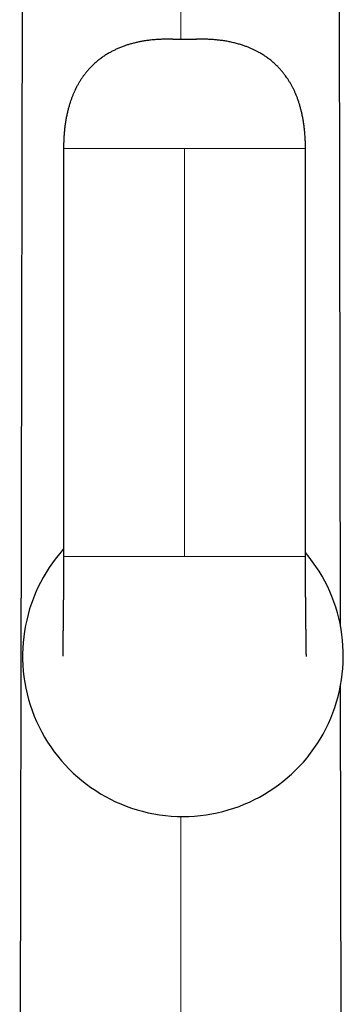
# Model space of a CAD drawing. Header units: millimetres. Extents: x 8 to 913, y 12 to 937.
# Tile 61 of 73: x 511 to 535, y 699 to 772. Entities that reach past the tile are written whole.
import ezdxf

# ---------------------------------------------------------------- set-up
doc = ezdxf.new("R2010")
doc.units = ezdxf.units.MM

msp = doc.modelspace()

# ---------------------------------------------------------------- linework, layer by layer
at = {"color": 7, "linetype": 'Continuous', "lineweight": 30}
for p, q in [((510.909, 806.545), (510.677, 673.673)), ((534.377, 727.094), (534.238, 806.545)), ((523.125, 770.426), (523.071, 770.426)), ((513.918, 762.372), (513.918, 732.272)), ((531.784, 732.272), (531.784, 762.372)), ((534.47, 673.369), (534.384, 722.773))]:
    msp.add_line(p, q, dxfattribs=at)
at = {"color": 252, "linetype": 'Continuous', "lineweight": 0}
for p, q in [((522.573, 770.426), (522.573, 806.545)), ((522.851, 762.372), (522.851, 732.272)), ((522.573, 672.01), (522.573, 713.07))]:
    msp.add_line(p, q, dxfattribs=at)
at = {"color": 7, "linetype": 'Continuous', "lineweight": 30}
for start, end in [(138.10861, 270), (270, 40.18455)]:
    msp.add_arc((522.736, 724.913), 11.844, start, end, dxfattribs=at)
for points, knots in [([(522.619, 770.426), (522.595, 770.426), (522.551, 770.426), (522.487, 770.427), (522.434, 770.428), (522.383, 770.429), (522.331, 770.43), (522.275, 770.432), (522.218, 770.433), (522.158, 770.435), (522.09, 770.438), (522.019, 770.44), (521.95, 770.442), (521.887, 770.444), (521.833, 770.445), (521.783, 770.446), (521.731, 770.447), (521.655, 770.448), (521.548, 770.449), (521.407, 770.448), (521.257, 770.445), (521.057, 770.439), (520.807, 770.425), (520.504, 770.401), (520.194, 770.367), (519.894, 770.324), (519.609, 770.274), (519.338, 770.218), (519.073, 770.154), (518.815, 770.083), (518.565, 770.005), (518.314, 769.917), (518.063, 769.819), (517.813, 769.71), (517.577, 769.596), (517.339, 769.469), (517.096, 769.327), (516.848, 769.165), (516.604, 768.988), (516.4, 768.825), (516.234, 768.68), (516.101, 768.558), (515.966, 768.426), (515.828, 768.281), (515.687, 768.122), (515.542, 767.947), (515.407, 767.771), (515.281, 767.594), (515.166, 767.419), (515.05, 767.231), (514.936, 767.03), (514.832, 766.832), (514.738, 766.637), (514.653, 766.448), (514.571, 766.249), (514.491, 766.039), (514.413, 765.813), (514.337, 765.571), (514.264, 765.311), (514.196, 765.036), (514.134, 764.747), (514.078, 764.442), (514.033, 764.145), (513.997, 763.858), (513.969, 763.584), (513.947, 763.297), (513.931, 763), (513.92, 762.69), (513.919, 762.479), (513.918, 762.372)], [0, 0, 0, 0, 0.005384, 0.010065, 0.013914, 0.017122, 0.021211, 0.0252, 0.029298, 0.033702, 0.038634, 0.044324, 0.04953, 0.054286, 0.058316, 0.062018, 0.06565, 0.069461, 0.078722, 0.089036, 0.100125, 0.111543, 0.132727, 0.154912, 0.177899, 0.200711, 0.221082, 0.241193, 0.261048, 0.280643, 0.299673, 0.31801, 0.338748, 0.358563, 0.377477, 0.396044, 0.417362, 0.438944, 0.460826, 0.483051, 0.495925, 0.508938, 0.522523, 0.537042, 0.552529, 0.569023, 0.586574, 0.60111, 0.616362, 0.632368, 0.649169, 0.666812, 0.681298, 0.696364, 0.712039, 0.728356, 0.745349, 0.764153, 0.783809, 0.804368, 0.825885, 0.848418, 0.872031, 0.891385, 0.91148, 0.932351, 0.954036, 0.976572, 1, 1, 1, 1]), ([(522.632, 770.426), (522.605, 770.426), (522.555, 770.426), (522.486, 770.427), (522.433, 770.428), (522.403, 770.428), (522.392, 770.429)], [0, 0, 0, 0, 0.345152, 0.637974, 0.860658, 1, 1, 1, 1]), ([(522.643, 770.426), (522.639, 770.426), (522.636, 770.426), (522.632, 770.426), (522.632, 770.426)], [0, 0, 0, 0, 0.9221899, 1, 1, 1, 1]), ([(523.066, 770.426), (522.995, 770.427), (522.851, 770.43), (522.708, 770.427), (522.636, 770.426)], [0, 0, 0, 0, 0.5, 1, 1, 1, 1]), ([(523.071, 770.426), (523.071, 770.426), (523.067, 770.426), (523.063, 770.426), (523.06, 770.426)], [0, 0, 0, 0, 0.098969, 1, 1, 1, 1]), ([(531.784, 762.372), (531.784, 762.489), (531.782, 762.718), (531.77, 763.054), (531.75, 763.376), (531.724, 763.684), (531.691, 763.979), (531.653, 764.262), (531.608, 764.54), (531.555, 764.815), (531.495, 765.085), (531.431, 765.342), (531.361, 765.586), (531.287, 765.823), (531.207, 766.052), (531.122, 766.273), (531.034, 766.483), (530.944, 766.681), (530.852, 766.869), (530.752, 767.056), (530.646, 767.242), (530.533, 767.425), (530.419, 767.597), (530.295, 767.771), (530.161, 767.947), (530.016, 768.122), (529.874, 768.281), (529.736, 768.426), (529.602, 768.558), (529.469, 768.68), (529.303, 768.825), (529.099, 768.988), (528.855, 769.165), (528.607, 769.327), (528.375, 769.463), (528.161, 769.577), (527.963, 769.675), (527.756, 769.769), (527.538, 769.86), (527.308, 769.946), (527.052, 770.033), (526.769, 770.117), (526.46, 770.196), (526.143, 770.265), (525.828, 770.321), (525.518, 770.366), (525.218, 770.399), (524.923, 770.424), (524.64, 770.439), (524.424, 770.446), (524.273, 770.448), (524.186, 770.448), (524.103, 770.448), (524.026, 770.448), (523.953, 770.447), (523.881, 770.445), (523.82, 770.444), (523.758, 770.442), (523.698, 770.44), (523.634, 770.438), (523.573, 770.436), (523.516, 770.434), (523.456, 770.432), (523.39, 770.431), (523.326, 770.429), (523.269, 770.428), (523.215, 770.427), (523.152, 770.426), (523.107, 770.426), (523.083, 770.426)], [0, 0, 0, 0, 0.025513, 0.04997, 0.073421, 0.095916, 0.117503, 0.138226, 0.158129, 0.179123, 0.199226, 0.218485, 0.236947, 0.254655, 0.272656, 0.289899, 0.306424, 0.32227, 0.337473, 0.352063, 0.368515, 0.384201, 0.399162, 0.413432, 0.430983, 0.447478, 0.462965, 0.477484, 0.491069, 0.504083, 0.516957, 0.539182, 0.561065, 0.582647, 0.603966, 0.61973, 0.635621, 0.652143, 0.669322, 0.687171, 0.705705, 0.72843, 0.751699, 0.77532, 0.799302, 0.821419, 0.843727, 0.865315, 0.885964, 0.905656, 0.91243, 0.918847, 0.92486, 0.93047, 0.93568, 0.940694, 0.946227, 0.950067, 0.954559, 0.959646, 0.964282, 0.968361, 0.972126, 0.977478, 0.982878, 0.986086, 0.989935, 0.994616, 1, 1, 1, 1]), ([(513.918, 732.272), (513.918, 732.167), (513.918, 731.957), (513.918, 731.647), (513.917, 731.346), (513.915, 731.056), (513.914, 730.779), (513.912, 730.517), (513.911, 730.277), (513.909, 730.059), (513.908, 729.862), (513.906, 729.68), (513.905, 729.525), (513.904, 729.397), (513.903, 729.294), (513.902, 729.205), (513.902, 729.13), (513.901, 729.066), (513.901, 729.005), (513.9, 728.94), (513.899, 728.866), (513.898, 728.782), (513.898, 728.689), (513.897, 728.58), (513.895, 728.455), (513.894, 728.312), (513.892, 728.159), (513.891, 728.001), (513.889, 727.844), (513.887, 727.663), (513.885, 727.463), (513.882, 727.247), (513.88, 727.052), (513.878, 726.878), (513.876, 726.722), (513.874, 726.577), (513.873, 726.442), (513.871, 726.32), (513.87, 726.215), (513.869, 726.125), (513.868, 726.048), (513.867, 725.973), (513.866, 725.896), (513.864, 725.812), (513.863, 725.722), (513.862, 725.633), (513.861, 725.544), (513.86, 725.461), (513.859, 725.383), (513.858, 725.313), (513.857, 725.252), (513.856, 725.198), (513.855, 725.151), (513.855, 725.114), (513.854, 725.084), (513.854, 725.059), (513.854, 725.036), (513.853, 725.012), (513.853, 724.988), (513.853, 724.967), (513.853, 724.949), (513.852, 724.935), (513.852, 724.923), (513.852, 724.914), (513.852, 724.912), (513.852, 724.911)], [0, 0, 0, 0, 0.033095, 0.065566, 0.097118, 0.127507, 0.156534, 0.184042, 0.209906, 0.232215, 0.25299, 0.272191, 0.289788, 0.302232, 0.313188, 0.322656, 0.330637, 0.337249, 0.343169, 0.350084, 0.358036, 0.367022, 0.377036, 0.388073, 0.402231, 0.417753, 0.434619, 0.452432, 0.469917, 0.486973, 0.51291, 0.537801, 0.561664, 0.581401, 0.600413, 0.618718, 0.636052, 0.652143, 0.667015, 0.678809, 0.689733, 0.700085, 0.711623, 0.724647, 0.739174, 0.755232, 0.770572, 0.78706, 0.803337, 0.818963, 0.83394, 0.848266, 0.861932, 0.874926, 0.88418, 0.893053, 0.90254, 0.913312, 0.925422, 0.938933, 0.950581, 0.963183, 0.976787, 0.991451, 1, 1, 1, 1]), ([(531.851, 724.886), (531.851, 724.887), (531.851, 724.888), (531.851, 724.897), (531.851, 724.912), (531.85, 724.929), (531.85, 724.949), (531.85, 724.971), (531.849, 724.993), (531.849, 725.015), (531.849, 725.037), (531.848, 725.06), (531.848, 725.083), (531.848, 725.102), (531.847, 725.119), (531.847, 725.136), (531.847, 725.154), (531.846, 725.179), (531.846, 725.212), (531.845, 725.254), (531.845, 725.3), (531.844, 725.349), (531.843, 725.4), (531.842, 725.454), (531.841, 725.507), (531.841, 725.559), (531.84, 725.606), (531.839, 725.647), (531.839, 725.68), (531.839, 725.709), (531.838, 725.739), (531.838, 725.775), (531.837, 725.819), (531.836, 725.868), (531.836, 725.928), (531.835, 725.993), (531.834, 726.062), (531.833, 726.125), (531.832, 726.184), (531.831, 726.245), (531.83, 726.31), (531.83, 726.382), (531.829, 726.445), (531.828, 726.495), (531.828, 726.527), (531.827, 726.555), (531.827, 726.584), (531.827, 726.623), (531.826, 726.674), (531.825, 726.736), (531.824, 726.804), (531.824, 726.872), (531.823, 726.937), (531.822, 727.013), (531.821, 727.099), (531.82, 727.191), (531.819, 727.272), (531.818, 727.346), (531.817, 727.418), (531.816, 727.488), (531.816, 727.559), (531.815, 727.628), (531.814, 727.699), (531.813, 727.771), (531.813, 727.839), (531.812, 727.918), (531.811, 728.012), (531.81, 728.131), (531.808, 728.268), (531.807, 728.423), (531.805, 728.591), (531.803, 728.766), (531.802, 728.947), (531.8, 729.121), (531.799, 729.286), (531.798, 729.442), (531.796, 729.605), (531.795, 729.778), (531.794, 729.964), (531.792, 730.165), (531.791, 730.379), (531.79, 730.61), (531.788, 730.858), (531.787, 731.123), (531.786, 731.398), (531.785, 731.683), (531.785, 731.975), (531.784, 732.173), (531.784, 732.272)], [0, 0, 0, 0, 0.010008, 0.027464, 0.043476, 0.058135, 0.071523, 0.0835, 0.094374, 0.104191, 0.112992, 0.122416, 0.130424, 0.137056, 0.142345, 0.14744, 0.153261, 0.159798, 0.169933, 0.181318, 0.19284, 0.204068, 0.215238, 0.226135, 0.236754, 0.246429, 0.254821, 0.261945, 0.267849, 0.271622, 0.276455, 0.282346, 0.289296, 0.297216, 0.304965, 0.316088, 0.325925, 0.334475, 0.342322, 0.350339, 0.359007, 0.368333, 0.37817, 0.383224, 0.387324, 0.390464, 0.393514, 0.398249, 0.404728, 0.412449, 0.420949, 0.429049, 0.436735, 0.444002, 0.455925, 0.466481, 0.475651, 0.483747, 0.491675, 0.499629, 0.50746, 0.515169, 0.522836, 0.530796, 0.538869, 0.545285, 0.556606, 0.569371, 0.583761, 0.600905, 0.618867, 0.637379, 0.656433, 0.676017, 0.691965, 0.708229, 0.724865, 0.742718, 0.762033, 0.78278, 0.804916, 0.828386, 0.854324, 0.881538, 0.909896, 0.939232, 0.969347, 1, 1, 1, 1])]:
    msp.add_open_spline(points, degree=3, knots=knots, dxfattribs=at)
at = {"color": 252, "linetype": 'Continuous', "lineweight": 0}
for points, knots in [([(523.118, 770.426), (523.029, 770.426), (522.851, 770.426), (522.674, 770.426), (522.585, 770.426)], [0, 0, 0, 0, 0.500001, 1, 1, 1, 1]), ([(513.92, 762.372), (513.919, 762.372), (513.917, 762.372), (513.928, 762.372), (513.956, 762.372), (514.003, 762.372), (514.066, 762.372), (514.14, 762.372), (514.223, 762.372), (514.309, 762.372), (514.406, 762.372), (514.514, 762.372), (514.642, 762.372), (514.793, 762.372), (514.971, 762.372), (515.164, 762.372), (515.373, 762.372), (515.596, 762.372), (515.835, 762.372), (516.089, 762.372), (516.359, 762.372), (516.644, 762.372), (516.946, 762.372), (517.264, 762.372), (517.597, 762.372), (517.945, 762.372), (518.306, 762.372), (518.681, 762.372), (519.071, 762.372), (519.481, 762.372), (519.91, 762.372), (520.358, 762.372), (520.824, 762.372), (521.306, 762.372), (521.806, 762.372), (522.323, 762.372), (522.673, 762.372), (522.851, 762.372)], [0, 0, 0, 0, 0.002893, 0.019902, 0.036894, 0.053946, 0.071141, 0.088556, 0.102704, 0.117088, 0.131748, 0.14673, 0.162076, 0.181867, 0.202487, 0.224071, 0.246724, 0.270528, 0.295554, 0.321862, 0.349508, 0.378642, 0.409213, 0.441256, 0.474804, 0.509886, 0.545859, 0.583359, 0.622405, 0.663017, 0.706089, 0.750825, 0.797242, 0.845354, 0.895176, 0.94672, 1, 1, 1, 1]), ([(522.851, 762.372), (523.029, 762.372), (523.379, 762.372), (523.895, 762.372), (524.393, 762.372), (524.875, 762.372), (525.337, 762.372), (525.779, 762.372), (526.203, 762.372), (526.611, 762.372), (527.005, 762.372), (527.385, 762.372), (527.752, 762.372), (528.103, 762.372), (528.437, 762.372), (528.755, 762.372), (529.058, 762.372), (529.344, 762.372), (529.614, 762.372), (529.868, 762.372), (530.106, 762.372), (530.33, 762.372), (530.538, 762.372), (530.732, 762.372), (530.909, 762.372), (531.061, 762.372), (531.189, 762.372), (531.297, 762.372), (531.394, 762.372), (531.48, 762.372), (531.562, 762.372), (531.637, 762.372), (531.7, 762.372), (531.747, 762.372), (531.774, 762.372), (531.786, 762.372), (531.783, 762.372), (531.783, 762.372)], [0, 0, 0, 0, 0.053166, 0.104603, 0.154325, 0.202345, 0.248677, 0.292553, 0.33483, 0.375523, 0.414651, 0.452981, 0.489722, 0.524895, 0.558528, 0.59065, 0.621292, 0.650492, 0.678138, 0.704446, 0.729471, 0.753275, 0.775929, 0.797512, 0.818132, 0.837923, 0.85327, 0.868251, 0.882912, 0.897295, 0.911443, 0.928859, 0.946053, 0.963106, 0.980097, 0.997106, 1, 1, 1, 1]), ([(522.851, 732.272), (522.674, 732.272), (522.324, 732.272), (521.808, 732.272), (521.309, 732.272), (520.828, 732.272), (520.366, 732.272), (519.923, 732.272), (519.5, 732.272), (519.092, 732.272), (518.698, 732.272), (518.318, 732.272), (517.951, 732.272), (517.6, 732.272), (517.266, 732.272), (516.947, 732.272), (516.645, 732.272), (516.359, 732.272), (516.089, 732.272), (515.835, 732.272), (515.596, 732.272), (515.373, 732.272), (515.164, 732.272), (514.971, 732.272), (514.793, 732.272), (514.642, 732.272), (514.514, 732.272), (514.406, 732.272), (514.309, 732.272), (514.223, 732.272), (514.14, 732.272), (514.066, 732.272), (514.003, 732.272), (513.956, 732.272), (513.928, 732.272), (513.917, 732.272), (513.919, 732.272), (513.92, 732.272)], [0, 0, 0, 0, 0.05316, 0.104591, 0.154307, 0.202322, 0.248648, 0.292519, 0.334791, 0.37548, 0.414603, 0.452929, 0.489665, 0.524834, 0.558463, 0.590581, 0.62122, 0.650416, 0.678059, 0.704364, 0.729387, 0.753188, 0.775838, 0.797419, 0.818037, 0.837826, 0.853171, 0.868151, 0.882809, 0.897191, 0.911337, 0.928751, 0.945943, 0.962994, 0.979983, 0.99699, 1, 1, 1, 1]), ([(531.783, 732.272), (531.783, 732.272), (531.786, 732.272), (531.774, 732.272), (531.747, 732.272), (531.7, 732.272), (531.637, 732.272), (531.562, 732.272), (531.48, 732.272), (531.394, 732.272), (531.297, 732.272), (531.189, 732.272), (531.061, 732.272), (530.909, 732.272), (530.732, 732.272), (530.538, 732.272), (530.33, 732.272), (530.106, 732.272), (529.868, 732.272), (529.614, 732.272), (529.344, 732.272), (529.058, 732.272), (528.757, 732.272), (528.439, 732.272), (528.106, 732.272), (527.758, 732.272), (527.397, 732.272), (527.022, 732.272), (526.631, 732.272), (526.222, 732.272), (525.793, 732.272), (525.344, 732.272), (524.879, 732.272), (524.397, 732.272), (523.897, 732.272), (523.38, 732.272), (523.03, 732.272), (522.851, 732.272)], [0, 0, 0, 0, 0.003012, 0.020019, 0.037008, 0.054059, 0.071251, 0.088665, 0.102811, 0.117193, 0.131852, 0.146831, 0.162176, 0.181965, 0.202583, 0.224164, 0.246814, 0.270615, 0.295638, 0.321943, 0.349585, 0.378717, 0.409284, 0.441323, 0.474867, 0.509944, 0.545913, 0.583409, 0.62245, 0.663057, 0.706124, 0.750855, 0.797266, 0.845373, 0.895188, 0.946726, 1, 1, 1, 1])]:
    msp.add_open_spline(points, degree=3, knots=knots, dxfattribs=at)

doc.saveas('drawing.dxf')
